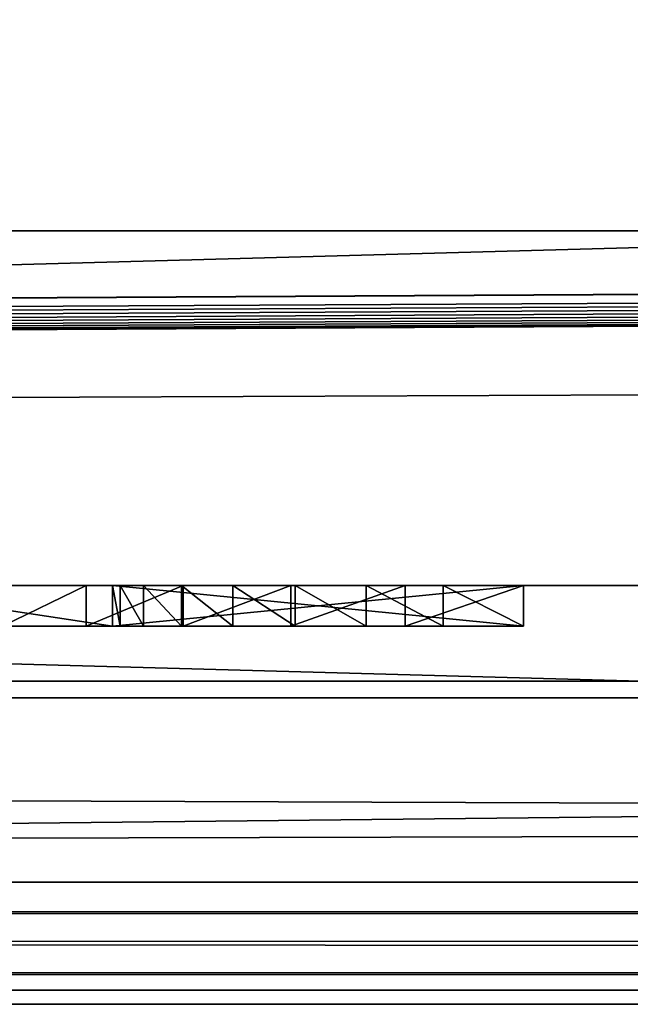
# Model space of a CAD drawing. Header units: inches. Extents: x -17.4 to 17.4, y 0 to 14.
# Tile 14 of 22: x 0.48 to 0.63, y -0.03 to 0.212. Entities that reach past the tile are written whole.
import ezdxf

# ---------------------------------------------------------------- set-up
doc = ezdxf.new("R2010")
doc.units = ezdxf.units.IN
doc.header["$LTSCALE"] = 65.185185
doc.header["$MEASUREMENT"] = 0
for name, color, linetype in [('10', 7, 'CONTINUOUS'), ('11', 7, 'CONTINUOUS'), ('118', 7, 'CONTINUOUS'), ('119', 7, 'CONTINUOUS'), ('121', 7, 'CONTINUOUS'), ('143', 7, 'CONTINUOUS'), ('150', 7, 'CONTINUOUS'), ('151', 7, 'CONTINUOUS'), ('152', 7, 'CONTINUOUS'), ('153', 7, 'CONTINUOUS'), ('154', 7, 'CONTINUOUS'), ('155', 7, 'CONTINUOUS'), ('156', 7, 'CONTINUOUS'), ('157', 7, 'CONTINUOUS'), ('158', 7, 'CONTINUOUS'), ('17', 7, 'CONTINUOUS'), ('18', 7, 'CONTINUOUS'), ('19', 7, 'CONTINUOUS'), ('22', 7, 'CONTINUOUS'), ('23', 7, 'CONTINUOUS'), ('6', 7, 'CONTINUOUS'), ('7', 7, 'CONTINUOUS'), ('8', 7, 'CONTINUOUS'), ('9', 7, 'CONTINUOUS')]:
    doc.layers.add(name, color=color, linetype=linetype)

msp = doc.modelspace()

# ---------------------------------------------------------------- linework, layer by layer
at = {"layer": '10', "color": 7, "linetype": 'Continuous'}
for points in [[(-17.226, 0, -0.5), (17.226, 0, -0.5), (-17.226, -0.015, -0.5), (-17.226, 0, -0.5)], [(17.226, 0, -0.5), (-17.226, -0.03, -0.5), (-17.226, -0.015, -0.5), (17.226, 0, -0.5)], [(-17.226, -0.03, -0.5), (17.226, 0, -0.5), (17.226, -0.015, -0.5), (-17.226, -0.03, -0.5)], [(17.226, -0.03, -0.5), (-17.226, -0.03, -0.5), (17.226, -0.015, -0.5), (17.226, -0.03, -0.5)]]:
    msp.add_3dface(points, dxfattribs=at)
at = {"layer": '11', "color": 7, "linetype": 'Continuous'}
for points in [[(17.1635, 1.97, -0.03), (17.1635, 0, -0.03), (-17.1635, 0, -0.03), (17.1635, 1.97, -0.03)], [(17.1635, 1.97, -0.03), (-17.1635, 0, -0.03), (-17.1635, 1.97, -0.03), (17.1635, 1.97, -0.03)]]:
    msp.add_3dface(points, dxfattribs=at)
at = {"layer": '118', "color": 7, "linetype": 'Continuous'}
for points in [[(3.405, 0.04541, 19.00447), (3.405, -0.02655, 20.37759), (-3.405, -0.02655, 20.37759), (3.405, 0.04541, 19.00447)], [(-3.405, 0.04541, 19.00447), (3.405, 0.04541, 19.00447), (-3.405, -0.02655, 20.37759), (-3.405, 0.04541, 19.00447)]]:
    msp.add_3dface(points, dxfattribs=at)
at = {"layer": '119', "color": 7, "linetype": 'Continuous'}
for points in [[(-3.405, 0.23216, 19.01426), (3.405, 0.23216, 19.01426), (-3.405, 0.04541, 19.00447), (-3.405, 0.23216, 19.01426)], [(3.405, 0.23216, 19.01426), (3.405, 0.04541, 19.00447), (-3.405, 0.04541, 19.00447), (3.405, 0.23216, 19.01426)]]:
    msp.add_3dface(points, dxfattribs=at)
at = {"layer": '121', "color": 7, "linetype": 'Continuous'}
for points in [[(3.405, 0.16019, 20.38737), (-3.405, 0.16019, 20.38737), (3.405, -0.02655, 20.37759), (3.405, 0.16019, 20.38737)], [(3.405, -0.02655, 20.37759), (-3.405, 0.16019, 20.38737), (-3.405, -0.02655, 20.37759), (3.405, -0.02655, 20.37759)]]:
    msp.add_3dface(points, dxfattribs=at)
at = {"layer": '143', "color": 7, "linetype": 'Continuous'}
for points in [[(0.50301, 0.063, 0.757), (0.43701, 0.063, 0.757), (0.50301, 0.063, 0.649), (0.50301, 0.063, 0.757)], [(0.50301, 0.063, 0.649), (0.43701, 0.063, 0.757), (0.50301, 0.063, 0.583), (0.50301, 0.063, 0.649)], [(0.50301, 0.063, 0.583), (0.43701, 0.063, 0.757), (0.50301, 0.063, 0.482), (0.50301, 0.063, 0.583)], [(0.50301, 0.063, 0.482), (0.43701, 0.063, 0.757), (0.49658, 0.063, 0.35414), (0.50301, 0.063, 0.482)], [(0.49658, 0.063, 0.35414), (0.43701, 0.063, 0.757), (0.47599, 0.063, 0.37476), (0.49658, 0.063, 0.35414)], [(0.50495, 0.063, 0.4623), (0.50301, 0.063, 0.482), (0.49658, 0.063, 0.35414), (0.50495, 0.063, 0.4623)], [(0.52044, 0.063, 0.33741), (0.50495, 0.063, 0.4623), (0.49658, 0.063, 0.35414), (0.52044, 0.063, 0.33741)], [(0.60401, 0.063, 0.649), (0.50301, 0.063, 0.649), (0.60401, 0.063, 0.583), (0.60401, 0.063, 0.649)], [(0.60401, 0.063, 0.583), (0.50301, 0.063, 0.649), (0.50301, 0.063, 0.583), (0.60401, 0.063, 0.583)], [(0.5107, 0.063, 0.44335), (0.50495, 0.063, 0.4623), (0.52044, 0.063, 0.33741), (0.5107, 0.063, 0.44335)], [(0.52003, 0.063, 0.42589), (0.5107, 0.063, 0.44335), (0.52044, 0.063, 0.33741), (0.52003, 0.063, 0.42589)], [(0.53259, 0.063, 0.41058), (0.52003, 0.063, 0.42589), (0.52044, 0.063, 0.33741), (0.53259, 0.063, 0.41058)], [(0.54684, 0.063, 0.32509), (0.53259, 0.063, 0.41058), (0.52044, 0.063, 0.33741), (0.54684, 0.063, 0.32509)], [(0.5479, 0.063, 0.39802), (0.53259, 0.063, 0.41058), (0.54684, 0.063, 0.32509), (0.5479, 0.063, 0.39802)], [(0.57498, 0.063, 0.31754), (0.5479, 0.063, 0.39802), (0.54684, 0.063, 0.32509), (0.57498, 0.063, 0.31754)], [(0.56536, 0.063, 0.38869), (0.5479, 0.063, 0.39802), (0.57498, 0.063, 0.31754), (0.56536, 0.063, 0.38869)], [(0.5843, 0.063, 0.38294), (0.56536, 0.063, 0.38869), (0.57498, 0.063, 0.31754), (0.5843, 0.063, 0.38294)], [(0.60401, 0.063, 0.315), (0.5843, 0.063, 0.38294), (0.57498, 0.063, 0.31754), (0.60401, 0.063, 0.315)], [(0.60401, 0.063, 0.381), (0.5843, 0.063, 0.38294), (0.60401, 0.063, 0.315), (0.60401, 0.063, 0.381)]]:
    msp.add_3dface(points, dxfattribs=at)
at = {"layer": '150', "color": 7, "linetype": 'Continuous'}
for points in [[(0.47599, 0.073, 0.37476), (0.49658, 0.073, 0.35414), (0.47599, 0.063, 0.37476), (0.47599, 0.073, 0.37476)], [(0.49658, 0.073, 0.35414), (0.49658, 0.063, 0.35414), (0.47599, 0.063, 0.37476), (0.49658, 0.073, 0.35414)], [(0.49658, 0.073, 0.35414), (0.52044, 0.073, 0.33741), (0.49658, 0.063, 0.35414), (0.49658, 0.073, 0.35414)], [(0.52044, 0.073, 0.33741), (0.52044, 0.063, 0.33741), (0.49658, 0.063, 0.35414), (0.52044, 0.073, 0.33741)], [(0.52044, 0.073, 0.33741), (0.54684, 0.073, 0.32509), (0.52044, 0.063, 0.33741), (0.52044, 0.073, 0.33741)], [(0.54684, 0.073, 0.32509), (0.54684, 0.063, 0.32509), (0.52044, 0.063, 0.33741), (0.54684, 0.073, 0.32509)], [(0.54684, 0.073, 0.32509), (0.57498, 0.073, 0.31754), (0.54684, 0.063, 0.32509), (0.54684, 0.073, 0.32509)], [(0.57498, 0.073, 0.31754), (0.57498, 0.063, 0.31754), (0.54684, 0.063, 0.32509), (0.57498, 0.073, 0.31754)], [(0.57498, 0.073, 0.31754), (0.60401, 0.073, 0.315), (0.57498, 0.063, 0.31754), (0.57498, 0.073, 0.31754)], [(0.60401, 0.073, 0.315), (0.60401, 0.063, 0.315), (0.57498, 0.063, 0.31754), (0.60401, 0.073, 0.315)]]:
    msp.add_3dface(points, dxfattribs=at)
at = {"layer": '151', "color": 7, "linetype": 'Continuous'}
for points in [[(0.60401, 0.073, 0.315), (0.60401, 0.073, 0.381), (0.60401, 0.063, 0.315), (0.60401, 0.073, 0.315)], [(0.60401, 0.073, 0.381), (0.60401, 0.063, 0.381), (0.60401, 0.063, 0.315), (0.60401, 0.073, 0.381)]]:
    msp.add_3dface(points, dxfattribs=at)
at = {"layer": '152', "color": 7, "linetype": 'Continuous'}
for points in [[(0.50495, 0.073, 0.4623), (0.50301, 0.073, 0.482), (0.50495, 0.063, 0.4623), (0.50495, 0.073, 0.4623)], [(0.50301, 0.073, 0.482), (0.50301, 0.063, 0.482), (0.50495, 0.063, 0.4623), (0.50301, 0.073, 0.482)], [(0.5107, 0.073, 0.44335), (0.50495, 0.073, 0.4623), (0.5107, 0.063, 0.44335), (0.5107, 0.073, 0.44335)], [(0.50495, 0.073, 0.4623), (0.50495, 0.063, 0.4623), (0.5107, 0.063, 0.44335), (0.50495, 0.073, 0.4623)], [(0.52003, 0.073, 0.42589), (0.5107, 0.073, 0.44335), (0.52003, 0.063, 0.42589), (0.52003, 0.073, 0.42589)], [(0.5107, 0.073, 0.44335), (0.5107, 0.063, 0.44335), (0.52003, 0.063, 0.42589), (0.5107, 0.073, 0.44335)], [(0.53259, 0.073, 0.41058), (0.52003, 0.073, 0.42589), (0.53259, 0.063, 0.41058), (0.53259, 0.073, 0.41058)], [(0.52003, 0.073, 0.42589), (0.52003, 0.063, 0.42589), (0.53259, 0.063, 0.41058), (0.52003, 0.073, 0.42589)], [(0.5479, 0.073, 0.39802), (0.53259, 0.073, 0.41058), (0.5479, 0.063, 0.39802), (0.5479, 0.073, 0.39802)], [(0.53259, 0.073, 0.41058), (0.53259, 0.063, 0.41058), (0.5479, 0.063, 0.39802), (0.53259, 0.073, 0.41058)], [(0.56536, 0.073, 0.38869), (0.5479, 0.073, 0.39802), (0.56536, 0.063, 0.38869), (0.56536, 0.073, 0.38869)], [(0.5479, 0.073, 0.39802), (0.5479, 0.063, 0.39802), (0.56536, 0.063, 0.38869), (0.5479, 0.073, 0.39802)], [(0.5843, 0.073, 0.38294), (0.56536, 0.073, 0.38869), (0.5843, 0.063, 0.38294), (0.5843, 0.073, 0.38294)], [(0.56536, 0.073, 0.38869), (0.56536, 0.063, 0.38869), (0.5843, 0.063, 0.38294), (0.56536, 0.073, 0.38869)], [(0.60401, 0.073, 0.381), (0.5843, 0.073, 0.38294), (0.60401, 0.063, 0.381), (0.60401, 0.073, 0.381)], [(0.5843, 0.073, 0.38294), (0.5843, 0.063, 0.38294), (0.60401, 0.063, 0.381), (0.5843, 0.073, 0.38294)]]:
    msp.add_3dface(points, dxfattribs=at)
at = {"layer": '153', "color": 7, "linetype": 'Continuous'}
for points in [[(0.50301, 0.073, 0.482), (0.50301, 0.073, 0.583), (0.50301, 0.063, 0.482), (0.50301, 0.073, 0.482)], [(0.50301, 0.073, 0.583), (0.50301, 0.063, 0.583), (0.50301, 0.063, 0.482), (0.50301, 0.073, 0.583)]]:
    msp.add_3dface(points, dxfattribs=at)
at = {"layer": '154', "color": 7, "linetype": 'Continuous'}
for points in [[(0.50301, 0.073, 0.583), (0.60401, 0.073, 0.583), (0.50301, 0.063, 0.583), (0.50301, 0.073, 0.583)], [(0.60401, 0.073, 0.583), (0.60401, 0.063, 0.583), (0.50301, 0.063, 0.583), (0.60401, 0.073, 0.583)]]:
    msp.add_3dface(points, dxfattribs=at)
at = {"layer": '155', "color": 7, "linetype": 'Continuous'}
for points in [[(0.60401, 0.073, 0.583), (0.60401, 0.073, 0.649), (0.60401, 0.063, 0.583), (0.60401, 0.073, 0.583)], [(0.60401, 0.073, 0.649), (0.60401, 0.063, 0.649), (0.60401, 0.063, 0.583), (0.60401, 0.073, 0.649)]]:
    msp.add_3dface(points, dxfattribs=at)
at = {"layer": '156', "color": 7, "linetype": 'Continuous'}
for points in [[(0.60401, 0.073, 0.649), (0.50301, 0.073, 0.649), (0.60401, 0.063, 0.649), (0.60401, 0.073, 0.649)], [(0.50301, 0.073, 0.649), (0.50301, 0.063, 0.649), (0.60401, 0.063, 0.649), (0.50301, 0.073, 0.649)]]:
    msp.add_3dface(points, dxfattribs=at)
at = {"layer": '157', "color": 7, "linetype": 'Continuous'}
for points in [[(0.50301, 0.073, 0.649), (0.50301, 0.073, 0.757), (0.50301, 0.063, 0.649), (0.50301, 0.073, 0.649)], [(0.50301, 0.073, 0.757), (0.50301, 0.063, 0.757), (0.50301, 0.063, 0.649), (0.50301, 0.073, 0.757)]]:
    msp.add_3dface(points, dxfattribs=at)
at = {"layer": '158', "color": 7, "linetype": 'Continuous'}
for points in [[(0.50301, 0.073, 0.757), (0.43701, 0.073, 0.757), (0.50301, 0.063, 0.757), (0.50301, 0.073, 0.757)], [(0.43701, 0.073, 0.757), (0.43701, 0.063, 0.757), (0.50301, 0.063, 0.757), (0.43701, 0.073, 0.757)]]:
    msp.add_3dface(points, dxfattribs=at)
at = {"layer": '17', "color": 7, "linetype": 'Continuous'}
for points in [[(-16.3225, -0.03), (16.3225, -0.03), (-16.3225, 0.073), (-16.3225, -0.03)], [(16.3225, -0.03), (16.3225, 0.073), (-16.3225, 0.073), (16.3225, -0.03)]]:
    msp.add_3dface(points, dxfattribs=at)
at = {"layer": '18', "color": 7, "linetype": 'Continuous'}
for points in [[(16.3225, -0.03, 22.5), (-16.3225, -0.03, 22.5), (16.3225, 0.04948, 22.5), (16.3225, -0.03, 22.5)], [(16.3225, 0.04948, 22.5), (-16.3225, -0.03, 22.5), (-16.3225, 0.04948, 22.5), (16.3225, 0.04948, 22.5)]]:
    msp.add_3dface(points, dxfattribs=at)
at = {"layer": '19', "color": 7, "linetype": 'Continuous'}
for points in [[(-16.3225, 0.04948, 22.5), (3.45837, 0.16039, 20.38356), (7.047, 0.17762, 20.05483), (-16.3225, 0.04948, 22.5)], [(-16.3225, 0.04948, 22.5), (7.047, 0.17762, 20.05483), (7.04909, 0.17637, 20.07867), (-16.3225, 0.04948, 22.5)], [(7.05529, 0.17516, 20.10179), (-16.3225, 0.04948, 22.5), (7.04909, 0.17637, 20.07867), (7.05529, 0.17516, 20.10179)], [(7.06542, 0.17402, 20.12349), (-16.3225, 0.04948, 22.5), (7.05529, 0.17516, 20.10179), (7.06542, 0.17402, 20.12349)], [(7.07917, 0.173, 20.14309), (-16.3225, 0.04948, 22.5), (7.06542, 0.17402, 20.12349), (7.07917, 0.173, 20.14309)], [(7.09612, 0.17211, 20.16002), (-16.3225, 0.04948, 22.5), (7.07917, 0.173, 20.14309), (7.09612, 0.17211, 20.16002)], [(7.11575, 0.17139, 20.17375), (-16.3225, 0.04948, 22.5), (7.09612, 0.17211, 20.16002), (7.11575, 0.17139, 20.17375)], [(7.13747, 0.17086, 20.18386), (-16.3225, 0.04948, 22.5), (7.11575, 0.17139, 20.17375), (7.13747, 0.17086, 20.18386)], [(7.16062, 0.17054, 20.19006), (-16.3225, 0.04948, 22.5), (7.13747, 0.17086, 20.18386), (7.16062, 0.17054, 20.19006)], [(7.1845, 0.17043, 20.19214), (-16.3225, 0.04948, 22.5), (7.16062, 0.17054, 20.19006), (7.1845, 0.17043, 20.19214)], [(16.3225, 0.04948, 22.5), (-16.3225, 0.04948, 22.5), (12.8155, 0.17043, 20.19214), (16.3225, 0.04948, 22.5)], [(12.8155, 0.17043, 20.19214), (-16.3225, 0.04948, 22.5), (7.1845, 0.17043, 20.19214), (12.8155, 0.17043, 20.19214)], [(3.45837, 0.16039, 20.38356), (-16.3225, 0.04948, 22.5), (3.405, 0.16019, 20.38737), (3.45837, 0.16039, 20.38356)], [(-16.3225, 0.04948, 22.5), (-3.405, 0.16019, 20.38737), (3.405, 0.16019, 20.38737), (-16.3225, 0.04948, 22.5)]]:
    msp.add_3dface(points, dxfattribs=at)
at = {"layer": '22', "color": 7, "linetype": 'Continuous'}
for points in [[(16.3225, 0.073, 1.053), (-15.775, 0.52936, 1.053), (-16.3225, 0.52936, 1.053), (16.3225, 0.073, 1.053)], [(-16.3225, 0.073, 1.053), (16.3225, 0.073, 1.053), (-16.3225, 0.52936, 1.053), (-16.3225, 0.073, 1.053)], [(16.3225, 0.073, 1.053), (-15.025, 0.52936, 1.053), (-15.775, 0.52936, 1.053), (16.3225, 0.073, 1.053)], [(-15.025, 0.52936, 1.053), (16.3225, 0.073, 1.053), (-13.85, 0.52936, 1.053), (-15.025, 0.52936, 1.053)], [(16.3225, 0.073, 1.053), (-13.1, 0.52936, 1.053), (-13.85, 0.52936, 1.053), (16.3225, 0.073, 1.053)], [(-13.1, 0.52936, 1.053), (16.3225, 0.073, 1.053), (-11.925, 0.52936, 1.053), (-13.1, 0.52936, 1.053)], [(16.3225, 0.073, 1.053), (-11.175, 0.52936, 1.053), (-11.925, 0.52936, 1.053), (16.3225, 0.073, 1.053)], [(-11.175, 0.52936, 1.053), (16.3225, 0.073, 1.053), (-10, 0.52936, 1.053), (-11.175, 0.52936, 1.053)], [(16.3225, 0.073, 1.053), (-9.25, 0.52936, 1.053), (-10, 0.52936, 1.053), (16.3225, 0.073, 1.053)], [(-9.25, 0.52936, 1.053), (16.3225, 0.073, 1.053), (-8.075, 0.52936, 1.053), (-9.25, 0.52936, 1.053)], [(16.3225, 0.073, 1.053), (-7.325, 0.52936, 1.053), (-8.075, 0.52936, 1.053), (16.3225, 0.073, 1.053)], [(-7.325, 0.52936, 1.053), (16.3225, 0.073, 1.053), (-6.15, 0.52936, 1.053), (-7.325, 0.52936, 1.053)], [(16.3225, 0.073, 1.053), (-5.4, 0.52936, 1.053), (-6.15, 0.52936, 1.053), (16.3225, 0.073, 1.053)], [(-5.4, 0.52936, 1.053), (16.3225, 0.073, 1.053), (-4.225, 0.52936, 1.053), (-5.4, 0.52936, 1.053)], [(16.3225, 0.073, 1.053), (-3.475, 0.52936, 1.053), (-4.225, 0.52936, 1.053), (16.3225, 0.073, 1.053)], [(-3.475, 0.52936, 1.053), (16.3225, 0.073, 1.053), (-2.3, 0.52936, 1.053), (-3.475, 0.52936, 1.053)], [(16.3225, 0.073, 1.053), (-1.55, 0.52936, 1.053), (-2.3, 0.52936, 1.053), (16.3225, 0.073, 1.053)], [(-1.55, 0.52936, 1.053), (16.3225, 0.073, 1.053), (-0.375, 0.52936, 1.053), (-1.55, 0.52936, 1.053)], [(-0.375, 0.52936, 1.053), (16.3225, 0.073, 1.053), (0.375, 0.52936, 1.053), (-0.375, 0.52936, 1.053)], [(16.3225, 0.073, 1.053), (1.55, 0.52936, 1.053), (0.375, 0.52936, 1.053), (16.3225, 0.073, 1.053)]]:
    msp.add_3dface(points, dxfattribs=at)
at = {"layer": '23', "color": 7, "linetype": 'Continuous'}
for points in [[(-16.3225, 0.073), (16.3225, 0.073), (-0.43289, 0.073, 0.315), (-16.3225, 0.073)], [(16.3225, 0.073, 1.053), (-16.3225, 0.073, 1.053), (0.50301, 0.073, 0.757), (16.3225, 0.073, 1.053)], [(0.50301, 0.073, 0.757), (-16.3225, 0.073, 1.053), (0.43701, 0.073, 0.757), (0.50301, 0.073, 0.757)], [(-0.43289, 0.073, 0.315), (16.3225, 0.073), (-0.40388, 0.073, 0.31756), (-0.43289, 0.073, 0.315)], [(-0.40388, 0.073, 0.31756), (16.3225, 0.073), (-0.11305, 0.073, 0.31525), (-0.40388, 0.073, 0.31756)], [(-0.11305, 0.073, 0.31525), (16.3225, 0.073), (-0.08505, 0.073, 0.31608), (-0.11305, 0.073, 0.31525)], [(16.3225, 0.073), (0.28406, 0.073, 0.31525), (-0.08505, 0.073, 0.31608), (16.3225, 0.073)], [(0.28406, 0.073, 0.31525), (16.3225, 0.073), (0.3118, 0.073, 0.3191), (0.28406, 0.073, 0.31525)], [(0.3118, 0.073, 0.3191), (16.3225, 0.073), (0.60401, 0.073, 0.315), (0.3118, 0.073, 0.3191)], [(0.33851, 0.073, 0.32754), (0.3118, 0.073, 0.3191), (0.60401, 0.073, 0.315), (0.33851, 0.073, 0.32754)], [(0.36343, 0.073, 0.34033), (0.33851, 0.073, 0.32754), (0.57498, 0.073, 0.31754), (0.36343, 0.073, 0.34033)], [(0.57498, 0.073, 0.31754), (0.33851, 0.073, 0.32754), (0.60401, 0.073, 0.315), (0.57498, 0.073, 0.31754)], [(0.38586, 0.073, 0.3571), (0.36343, 0.073, 0.34033), (0.57498, 0.073, 0.31754), (0.38586, 0.073, 0.3571)], [(0.40518, 0.073, 0.37738), (0.38586, 0.073, 0.3571), (0.54684, 0.073, 0.32509), (0.40518, 0.073, 0.37738)], [(0.54684, 0.073, 0.32509), (0.38586, 0.073, 0.3571), (0.57498, 0.073, 0.31754), (0.54684, 0.073, 0.32509)], [(0.42083, 0.073, 0.40061), (0.40518, 0.073, 0.37738), (0.52044, 0.073, 0.33741), (0.42083, 0.073, 0.40061)], [(0.52044, 0.073, 0.33741), (0.40518, 0.073, 0.37738), (0.54684, 0.073, 0.32509), (0.52044, 0.073, 0.33741)], [(0.47599, 0.073, 0.37476), (0.42083, 0.073, 0.40061), (0.49658, 0.073, 0.35414), (0.47599, 0.073, 0.37476)], [(0.49658, 0.073, 0.35414), (0.42083, 0.073, 0.40061), (0.52044, 0.073, 0.33741), (0.49658, 0.073, 0.35414)], [(16.3225, 0.073), (16.3225, 0.073, 1.053), (0.50301, 0.073, 0.757), (16.3225, 0.073)], [(0.60401, 0.073, 0.649), (16.3225, 0.073), (0.50301, 0.073, 0.757), (0.60401, 0.073, 0.649)], [(0.5843, 0.073, 0.38294), (0.60401, 0.073, 0.381), (0.50301, 0.073, 0.583), (0.5843, 0.073, 0.38294)], [(0.50301, 0.073, 0.583), (0.60401, 0.073, 0.381), (0.60401, 0.073, 0.583), (0.50301, 0.073, 0.583)], [(0.56536, 0.073, 0.38869), (0.5843, 0.073, 0.38294), (0.50301, 0.073, 0.583), (0.56536, 0.073, 0.38869)], [(0.5479, 0.073, 0.39802), (0.56536, 0.073, 0.38869), (0.50301, 0.073, 0.583), (0.5479, 0.073, 0.39802)], [(0.53259, 0.073, 0.41058), (0.5479, 0.073, 0.39802), (0.50301, 0.073, 0.583), (0.53259, 0.073, 0.41058)], [(0.52003, 0.073, 0.42589), (0.53259, 0.073, 0.41058), (0.50301, 0.073, 0.583), (0.52003, 0.073, 0.42589)], [(0.5107, 0.073, 0.44335), (0.52003, 0.073, 0.42589), (0.50301, 0.073, 0.583), (0.5107, 0.073, 0.44335)], [(0.50495, 0.073, 0.4623), (0.5107, 0.073, 0.44335), (0.50301, 0.073, 0.583), (0.50495, 0.073, 0.4623)], [(0.50301, 0.073, 0.482), (0.50495, 0.073, 0.4623), (0.50301, 0.073, 0.583), (0.50301, 0.073, 0.482)], [(0.50301, 0.073, 0.649), (0.60401, 0.073, 0.649), (0.50301, 0.073, 0.757), (0.50301, 0.073, 0.649)], [(0.60401, 0.073, 0.315), (16.3225, 0.073), (0.60401, 0.073, 0.381), (0.60401, 0.073, 0.315)], [(0.60401, 0.073, 0.381), (16.3225, 0.073), (0.60401, 0.073, 0.583), (0.60401, 0.073, 0.381)], [(0.60401, 0.073, 0.583), (16.3225, 0.073), (0.60401, 0.073, 0.649), (0.60401, 0.073, 0.583)]]:
    msp.add_3dface(points, dxfattribs=at)
at = {"layer": '6', "color": 7, "linetype": 'Continuous'}
for points in [[(17.1635, 0, 22.53), (17.1635, 1.97, 22.53), (-17.1635, 1.97, 22.53), (17.1635, 0, 22.53)], [(17.1635, 0, 22.53), (-17.1635, 1.97, 22.53), (-17.1635, 0, 22.53), (17.1635, 0, 22.53)]]:
    msp.add_3dface(points, dxfattribs=at)
at = {"layer": '7', "color": 7, "linetype": 'Continuous'}
for points in [[(-17.1635, 0, -0.03), (17.1635, 0, -0.03), (-17.226, 0, -0.5), (-17.1635, 0, -0.03)], [(-17.226, 0, -0.5), (17.1635, 0, -0.03), (17.226, 0, -0.5), (-17.226, 0, -0.5)], [(-17.1635, 0, 22.53), (-17.226, 0, 23), (17.226, 0, 23), (-17.1635, 0, 22.53)], [(17.1635, 0, 22.53), (-17.1635, 0, 22.53), (17.226, 0, 23), (17.1635, 0, 22.53)]]:
    msp.add_3dface(points, dxfattribs=at)
at = {"layer": '8', "color": 7, "linetype": 'Continuous'}
for points in [[(17.226, 0, 23), (-17.226, 0, 23), (17.226, -0.015, 23), (17.226, 0, 23)], [(-17.226, 0, 23), (-17.226, -0.015, 23), (17.226, -0.03, 23), (-17.226, 0, 23)], [(17.226, -0.015, 23), (-17.226, 0, 23), (17.226, -0.03, 23), (17.226, -0.015, 23)], [(-17.226, -0.015, 23), (-17.226, -0.03, 23), (17.226, -0.03, 23), (-17.226, -0.015, 23)]]:
    msp.add_3dface(points, dxfattribs=at)
at = {"layer": '9', "color": 7, "linetype": 'Continuous'}
for points in [[(17.226, -0.03, 23), (-17.226, -0.03, 23), (16.3225, -0.03, 22.5), (17.226, -0.03, 23)], [(-17.226, -0.03, 23), (-16.3225, -0.03, 22.5), (16.3225, -0.03, 22.5), (-17.226, -0.03, 23)], [(-17.226, -0.03, -0.5), (17.226, -0.03, -0.5), (-16.3225, -0.03), (-17.226, -0.03, -0.5)], [(-16.3225, -0.03), (17.226, -0.03, -0.5), (16.3225, -0.03), (-16.3225, -0.03)]]:
    msp.add_3dface(points, dxfattribs=at)

doc.saveas('drawing.dxf')
